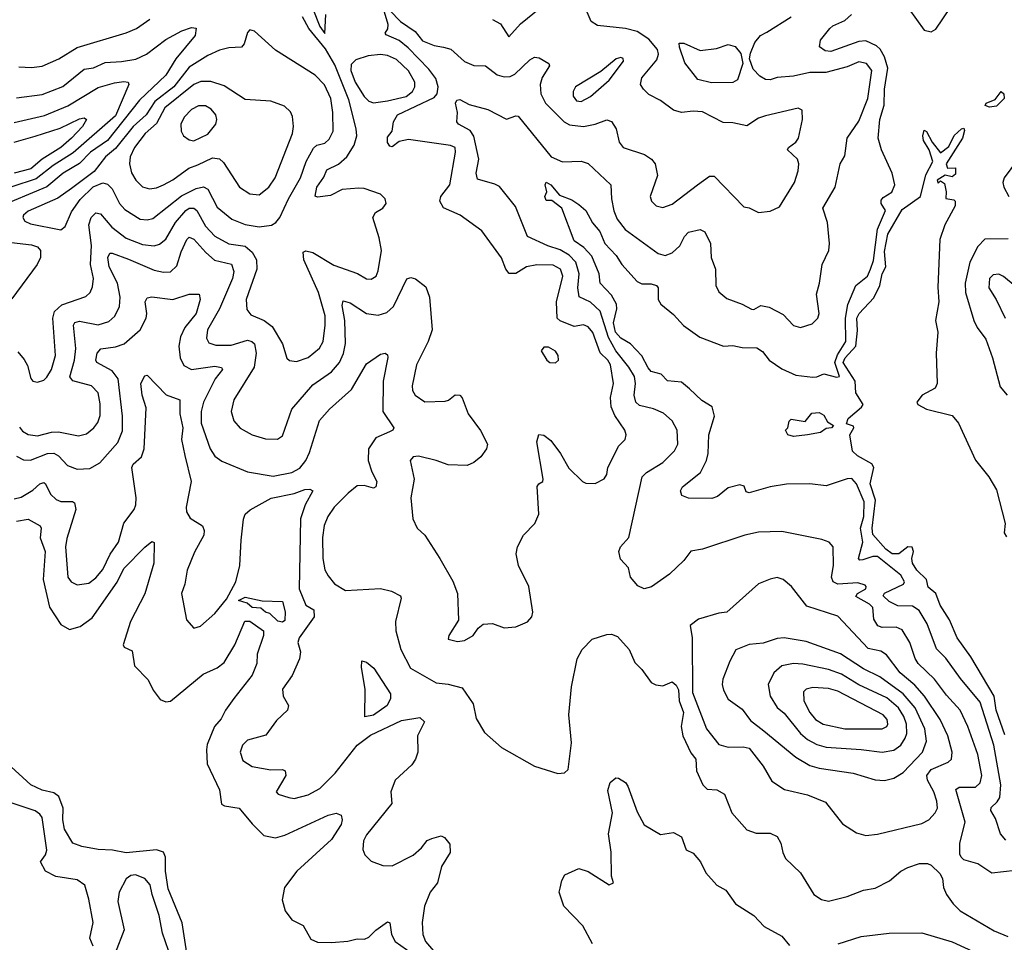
# Model space of a CAD drawing. Extents: x 1552294 to 1694791, y 811929 to 917222.
# Tile 23 of 256: x 1564208 to 1568428, y 847041 to 850993. Entities that reach past the tile are written whole.
import ezdxf

# ---------------------------------------------------------------- set-up
doc = ezdxf.new("R2010")
doc.units = 0

msp = doc.modelspace()

# ---------------------------------------------------------------- linework, layer by layer
at = {"layer": '0CON10XD'}
for points in [[(1565465, 851039.2), (1565494.4, 850964.4), (1565515.8, 850934.2), (1565520.6, 851015)], [(1565795, 851032.3), (1565840.4, 850985), (1565902.6, 850942.6), (1565935, 850902.5), (1565985, 850883), (1566025, 850875.8), (1566056.5, 850866.5), (1566115, 850813.5), (1566155, 850796.9), (1566205, 850795.4), (1566255, 850757.3), (1566285, 850748), (1566310.4, 850749.6), (1566330.4, 850759.6), (1566395, 850821.8), (1566415, 850832.7), (1566435, 850830), (1566476, 850806), (1566478.9, 850795), (1566447.3, 850745), (1566438.2, 850715), (1566441.6, 850675), (1566462, 850635), (1566542.1, 850555), (1566565, 850542.9), (1566625, 850535.2), (1566674.7, 850545.3), (1566725, 850564.4), (1566745, 850557.5), (1566764.4, 850525), (1566778, 850468), (1566794.2, 850445), (1566885.3, 850415.3), (1566915.8, 850395), (1566931.9, 850375), (1566941.1, 850325), (1566910.6, 850235), (1566916, 850215), (1566936.2, 850195), (1566965, 850188.9), (1567005, 850202.9), (1567112.5, 850285), (1567165, 850323.1), (1567185, 850323.1), (1567312.1, 850192.1), (1567335, 850187.5), (1567375, 850167.8), (1567425, 850173.3), (1567465, 850191.1), (1567528.2, 850295), (1567544.7, 850345), (1567547.6, 850375), (1567541.8, 850395), (1567498.6, 850435), (1567502.5, 850445), (1567535, 850468.2), (1567546.1, 850485), (1567563.1, 850565), (1567561.2, 850605), (1567543.9, 850613.9), (1567405, 850581.8), (1567375, 850570.9), (1567325, 850538.6), (1567265, 850551.8), (1567222.7, 850552.7), (1567135, 850597.9), (1567095, 850601.6), (1567045, 850595.8), (1567010.6, 850605), (1566955, 850646.5), (1566905, 850673.1), (1566881.2, 850695), (1566868.4, 850715), (1566875, 850744.4), (1566939.2, 850820.8), (1566945.8, 850845), (1566941.1, 850865), (1566905, 850910), (1566855, 850942.7), (1566805, 850955.3), (1566685, 850968.2), (1566657.5, 850985), (1566622.7, 851065)], [(1566235, 850993.3), (1566269.2, 850975), (1566305, 850920), (1566354.3, 850975), (1566437.6, 851042.4)], [(1568019.1, 851039.1), (1568085, 850948), (1568115, 850941.2), (1568135, 850952.5), (1568196.7, 851045)], [(1564200, 849570), (1564227.9, 849537.9), (1564241.1, 849511.1), (1564255.5, 849455.5), (1564264, 849445), (1564285, 849440.6), (1564311.1, 849448.9), (1564325, 849461.4), (1564343.8, 849495), (1564361.4, 849555), (1564349.8, 849715), (1564356.9, 849743.1), (1564389, 849771), (1564492.2, 849807.7), (1564509.6, 849825), (1564520.6, 849849.4), (1564523.8, 849885), (1564511.6, 849945), (1564516.2, 850026.2), (1564503.7, 850115), (1564515, 850146.2), (1564535, 850165.3), (1564555, 850162.1), (1564602.8, 850105), (1564665, 850057.6), (1564735, 850030.2), (1564785, 850024.8), (1564807.9, 850032.1), (1564835, 850053.4), (1564875.8, 850124.2), (1564919.5, 850175), (1564935, 850185.2), (1564955, 850185.2), (1564967.2, 850175), (1565005, 850109.1), (1565045, 850065.3), (1565105, 850032.4), (1565175, 850022.9), (1565205, 849997.1), (1565222.9, 849965), (1565224.7, 849925), (1565179.2, 849795), (1565181.1, 849751.1), (1565199.3, 849729.3), (1565255.5, 849705), (1565289.5, 849679.5), (1565333.8, 849605), (1565352.8, 849542.8), (1565365, 849532.9), (1565395, 849529.5), (1565445, 849545.5), (1565493.6, 849586.4), (1565509.3, 849615), (1565517.9, 849685), (1565516.8, 849725), (1565488.8, 849825), (1565425.3, 849965), (1565422.6, 849997.4), (1565435, 850003.5), (1565465, 849995.9), (1565555, 849941.7), (1565655.9, 849905.9), (1565695, 849882.7), (1565715, 849881.5), (1565735.9, 849894.1), (1565745, 849917.5), (1565758.2, 850005), (1565748.9, 850058.9), (1565721.4, 850145), (1565733, 850167), (1565764.1, 850185.9), (1565778.8, 850205), (1565773.8, 850225), (1565753.8, 850245), (1565685, 850269.4), (1565661.5, 850271.5), (1565590, 850265), (1565539.5, 850240.5), (1565485, 850232.5), (1565475, 850236.7), (1565481.1, 850275), (1565511.4, 850318.6), (1565525, 850350.5), (1565575, 850373.8), (1565609.7, 850405), (1565641, 850455), (1565652.5, 850495), (1565650.4, 850525), (1565619.1, 850649.1), (1565559.4, 850799.4), (1565518.2, 850868.2), (1565446.9, 850955), (1565420.8, 851005)], [(1564206.9, 849246.9), (1564219.8, 849229.8), (1564245, 849215.8), (1564285, 849211.1), (1564345, 849226.5), (1564375, 849227.3), (1564459.5, 849210.5), (1564495, 849219.6), (1564525.7, 849244.3), (1564542.6, 849267.4), (1564552.4, 849297.6), (1564552.6, 849347.4), (1564544, 849395), (1564515.6, 849425), (1564436.4, 849446.4), (1564423.6, 849463.6), (1564443.3, 849535), (1564448.7, 849585), (1564439.2, 849685), (1564445, 849696.1), (1564465, 849701), (1564545, 849685.9), (1564589.4, 849700.6), (1564616.4, 849723.6), (1564635.9, 849764.1), (1564638.6, 849805), (1564627, 849865), (1564591.4, 849935), (1564585.4, 849975), (1564595, 849993.3), (1564605, 849992.9), (1564675, 849967.3), (1564785, 849920), (1564825, 849911.9), (1564855, 849913.3), (1564881.6, 849938.4), (1564900.7, 849999.3), (1564925, 850051.9), (1564935, 850061.5), (1564955, 850052.3), (1565005.4, 849995.4), (1565043.6, 849963.6), (1565116.5, 849946.5), (1565125.2, 849915), (1565120.6, 849885), (1565063.8, 849755), (1565013.4, 849665), (1565008.8, 849628.8), (1565018.9, 849608.9), (1565048.2, 849598.2), (1565115, 849598.8), (1565185, 849620.5), (1565203.3, 849615), (1565214, 849604), (1565221.7, 849565), (1565213.6, 849505), (1565125.5, 849365), (1565113.8, 849315), (1565126.5, 849275), (1565153.4, 849243.4), (1565204, 849215), (1565261.7, 849198.3), (1565313.2, 849196.8), (1565335, 849210.8), (1565374.8, 849325.2), (1565465, 849429.2), (1565545, 849484.1), (1565579.3, 849525), (1565596.2, 849563.8), (1565604.4, 849605.6), (1565601.9, 849705), (1565590.8, 849769.2), (1565595, 849788.6), (1565625, 849780.8), (1565695, 849734.6), (1565745, 849726.8), (1565781, 849739), (1565809.6, 849765), (1565866.7, 849883.3), (1565885, 849888.1), (1565905, 849883.1), (1565949.4, 849849.4), (1565963.8, 849805), (1565976.2, 849665), (1565958.7, 849615), (1565909.1, 849515), (1565890, 849425), (1565890.9, 849405), (1565903.3, 849385), (1565945, 849356.5), (1566030.9, 849359.1), (1566046.4, 849363.6), (1566075, 849385.8), (1566095, 849384), (1566105, 849373.3), (1566130.8, 849305), (1566183.7, 849233.7), (1566213.3, 849175), (1566208.6, 849155), (1566185, 849120.8), (1566154.5, 849095.5), (1566126.4, 849083.6), (1566045, 849085.6), (1565993.3, 849105), (1565917.3, 849122.7), (1565895, 849120), (1565881.2, 849105), (1565898.8, 849025), (1565884.5, 848944.5), (1565892.5, 848855), (1565912, 848815), (1565944, 848785), (1566009.2, 848685), (1566065, 848588), (1566084.4, 848535), (1566088.6, 848421.4), (1566047.5, 848355), (1566045, 848340), (1566085, 848330), (1566115, 848333.8), (1566151.2, 848355), (1566172.9, 848387.1), (1566195, 848403.8), (1566235, 848406), (1566285, 848387.5), (1566335, 848392.9), (1566385, 848414.3), (1566402.9, 848435), (1566406.7, 848455), (1566389.6, 848565), (1566346.2, 848655), (1566336.2, 848705), (1566340.9, 848735), (1566367.5, 848785), (1566415.6, 848834.4), (1566433.3, 848875), (1566426.2, 848993.8), (1566432.5, 849005), (1566450, 849015), (1566452, 849025), (1566423.8, 849185), (1566433.6, 849216.4), (1566455, 849213.3), (1566485, 849190), (1566525.8, 849135), (1566561.7, 849071.7), (1566620, 849015), (1566635, 849007.1), (1566674.2, 849005.8), (1566713.2, 849026.8), (1566724.3, 849045), (1566728.6, 849075), (1566764.4, 849145), (1566775, 849165.8), (1566802.5, 849195), (1566808, 849215), (1566801.4, 849235), (1566758.1, 849298.1), (1566743.4, 849335), (1566740.3, 849375), (1566753, 849435), (1566740, 849515), (1566728.4, 849535), (1566696.6, 849566.6), (1566665, 849653.1), (1566645, 849677.3), (1566625, 849686), (1566585, 849679.2), (1566525, 849702.4), (1566512.2, 849715), (1566508.9, 849785), (1566535.2, 849895), (1566525.3, 849925), (1566495, 849941.2), (1566425, 849943.5), (1566380.6, 849935), (1566335, 849906.1), (1566306.2, 849906.2), (1566291.5, 849925), (1566273.1, 849973.1), (1566188.9, 850088.9), (1566095.2, 850155.2), (1566025, 850187.3), (1566008.5, 850215), (1566013.5, 850235), (1566051.3, 850285), (1566076.5, 850425), (1566074.4, 850445), (1566054.2, 850454.2), (1565875, 850479.4), (1565835, 850470.6), (1565805, 850448.5), (1565795, 850450.8), (1565785, 850467.5), (1565785, 850489.4), (1565803.8, 850515), (1565810.4, 850555), (1565826.7, 850585), (1565985, 850660.2), (1565997.4, 850675), (1566001.2, 850705), (1565991, 850741), (1565961.2, 850781.2), (1565873.2, 850873.2), (1565835, 850903.3), (1565778.1, 850928.1), (1565774.2, 850935), (1565785.8, 850954.2), (1565786.9, 850973.1), (1565770.9, 851025)], [(1564258.2, 850788.2), (1564305, 850794.6), (1564375.2, 850824.8), (1564455, 850873.5), (1564665, 850936.2), (1564709.2, 850955), (1564766.5, 850995)], [(1568435, 847478.2), (1568412.2, 847505), (1568390.7, 847570.7), (1568370, 847605), (1568371.1, 847618.9), (1568397.5, 847642.5), (1568408.7, 847661.3), (1568413.4, 847715), (1568383.7, 847885), (1568325, 848070), (1568240.4, 848170.4), (1568177.9, 848257.9), (1568137.3, 848297.3), (1568096.8, 848405), (1568062.8, 848462.8), (1568035, 848480.4), (1567971.8, 848481.8), (1567935, 848500.8), (1567908.4, 848525), (1567915, 848537), (1567995.3, 848575), (1568000, 848585), (1567985, 848613.5), (1567885, 848692.9), (1567865, 848693.3), (1567821.2, 848678.8), (1567808.1, 848678.1), (1567802.4, 848685), (1567821.4, 848755), (1567812.3, 848815), (1567826.6, 848865), (1567827.6, 848927.6), (1567794.4, 849005), (1567775, 849027.1), (1567755, 849025.6), (1567665, 848995.6), (1567595, 849004.5), (1567495, 849003.3), (1567425, 848991.5), (1567335, 848965.8), (1567321.2, 848971.2), (1567312.5, 848995), (1567295, 849000.8), (1567245, 848988), (1567199, 848951), (1567175, 848942.5), (1567075, 848943.2), (1567046.5, 848955), (1567040.4, 848975), (1567048.5, 848991.5), (1567126, 849054), (1567151.8, 849105), (1567158.8, 849135), (1567161.5, 849215), (1567186.2, 849295), (1567175.3, 849335.3), (1567131.3, 849361.3), (1567078.3, 849411.7), (1567045, 849440.2), (1566985, 849446.2), (1566957.8, 849475), (1566915, 849486.5), (1566901.1, 849501.1), (1566875, 849553.8), (1566826.4, 849605), (1566785, 849628.7), (1566761.4, 849655), (1566752.8, 849695), (1566767.7, 849755), (1566766.1, 849775), (1566745, 849813.2), (1566695.9, 849865), (1566691.2, 849905), (1566660.2, 849980.2), (1566626.5, 850016.5), (1566585, 850045.6), (1566532.3, 850185), (1566488.9, 850218.9), (1566465, 850218.8), (1566458.8, 850235), (1566467.1, 850255), (1566460, 850285), (1566465, 850296.7), (1566484.2, 850285), (1566520.9, 850240.9), (1566575, 850220.9), (1566605, 850202.1), (1566633.8, 850175), (1566662.9, 850122.9), (1566695, 850085.4), (1566716.2, 850035), (1566765, 849982.9), (1566788.2, 849945), (1566855, 849871.5), (1566875, 849862.1), (1566915, 849861.8), (1566938, 849855), (1566944.3, 849844.3), (1566944.3, 849795), (1566956, 849775), (1567010.7, 849730.7), (1567052.6, 849682.6), (1567122.8, 849632.8), (1567225, 849594), (1567265, 849597.7), (1567305, 849588.5), (1567366.7, 849586.7), (1567391.1, 849571.1), (1567420.6, 849535), (1567475, 849497.9), (1567535, 849470.4), (1567607.8, 849462.2), (1567625, 849462.9), (1567654.6, 849475.4), (1567708.3, 849461.7), (1567721.9, 849465), (1567702, 849525), (1567712.6, 849557.4), (1567749.1, 849615), (1567747.3, 849715), (1567757.5, 849772.5), (1567791, 849855), (1567841.5, 849895), (1567855, 849924.4), (1567868, 849962), (1567884, 850096), (1567919.1, 850175), (1567900.9, 850205), (1567899.9, 850220.1), (1567908.2, 850231.8), (1567945.7, 850254.3), (1567958.5, 850285), (1567947.8, 850335), (1567902, 850435), (1567886.7, 850485), (1567893.8, 850565), (1567913.3, 850626.7), (1567914, 850695), (1567929.5, 850785), (1567915, 850833.6), (1567896.6, 850866.6), (1567880.8, 850880.8), (1567835, 850902.7), (1567805, 850899), (1567685, 850857.5), (1567659.8, 850859.8), (1567636.4, 850876.4), (1567640, 850905), (1567680.8, 850955), (1567693.3, 850966.7), (1567745, 850989.6), (1567772.5, 851015)], [(1567635.4, 849864.6), (1567647.5, 849945), (1567675.5, 850005), (1567678.9, 850035), (1567670, 850125), (1567650.5, 850185), (1567703.1, 850275), (1567724.3, 850375), (1567745, 850410), (1567754.3, 850485), (1567805, 850558.8), (1567843.2, 850655), (1567860, 850775), (1567837.7, 850805), (1567805, 850812.7), (1567755, 850790.8), (1567663.4, 850766.6), (1567595, 850766.7), (1567525, 850751.6), (1567455, 850745.9), (1567425, 850735.4), (1567405, 850737.3), (1567380.7, 850750.7), (1567351.3, 850781.3), (1567336.5, 850825), (1567340.1, 850849.9), (1567358.8, 850895), (1567383.5, 850925), (1567409.5, 850939.5), (1567515, 851005.5)], [(1564195, 850657.8), (1564305, 850672.1), (1564392.6, 850707.4), (1564485, 850781.2), (1564525, 850787.3), (1564575, 850810.2), (1564645, 850813.3), (1564705.5, 850824.5), (1564750.9, 850845), (1564835, 850907.9), (1564902.9, 850945), (1564945, 850958.9), (1564965, 850956.2), (1564960.5, 850925), (1564877.1, 850825), (1564833.8, 850755), (1564721.8, 850648.2), (1564585, 850476.2), (1564512.1, 850425), (1564465, 850377.1), (1564393.8, 850335), (1564325, 850277.4), (1564105, 850185.2)], [(1564385, 850093.3), (1564402.5, 850107.5), (1564429.5, 850170.5), (1564467.1, 850222.9), (1564523.5, 850276.5), (1564565, 850294.1), (1564585, 850288.7), (1564605, 850268.9), (1564636.3, 850206.3), (1564659.3, 850179.3), (1564725, 850139.1), (1564755, 850135.3), (1564779.2, 850140.8), (1564901.6, 850238.4), (1564965, 850269.5), (1564996.5, 850276.5), (1565015, 850266.5), (1565055, 850190), (1565117.9, 850137.9), (1565175, 850115.8), (1565235, 850106), (1565287.4, 850112.6), (1565306.4, 850123.6), (1565323.6, 850146.4), (1565359.5, 850225), (1565412, 850315), (1565436.2, 850385), (1565467.7, 850442.3), (1565481.1, 850455), (1565515.2, 850464.8), (1565535, 850480.9), (1565552.2, 850515), (1565550.8, 850595), (1565541.4, 850655), (1565514.4, 850714.4), (1565474.5, 850755), (1565305, 850862.2), (1565215, 850944.2), (1565195, 850950), (1565185, 850937.5), (1565170.8, 850889.2), (1565158, 850875), (1565105, 850872.7), (1565065, 850863.1), (1565015, 850839.7), (1564935, 850789.1), (1564868.1, 850705), (1564786.7, 850643.3), (1564750, 850585), (1564693.9, 850536.1), (1564618.4, 850441.6), (1564576.5, 850405), (1564527.5, 850342.5), (1564429.6, 850270.4), (1564371, 850229), (1564245, 850172.2), (1564224.5, 850155), (1564221.1, 850145), (1564230.7, 850130.7), (1564255, 850118), (1564385, 850093.3)], [(1567173, 850723), (1567115, 850736.9), (1567058.6, 850808.6), (1567035.6, 850875), (1567035, 850892.5), (1567055, 850892.9), (1567125, 850860.5), (1567195, 850869.5), (1567245, 850886.8), (1567275, 850878.8), (1567298.4, 850848.4), (1567307.7, 850805), (1567284, 850736), (1567265, 850723.7), (1567173, 850723)], [(1565725, 850636.4), (1565785, 850644.8), (1565865, 850664.2), (1565891.9, 850685), (1565901.5, 850705), (1565902, 850725), (1565875, 850773.5), (1565823.2, 850823.2), (1565785, 850839.4), (1565755, 850843.4), (1565701.8, 850838.2), (1565648.5, 850821.5), (1565628.9, 850801.1), (1565627.6, 850775), (1565645.6, 850725), (1565684.1, 850664.1), (1565705, 850643.9), (1565725, 850636.4)], [(1566615, 850642.1), (1566655, 850664.6), (1566735, 850733.5), (1566795.7, 850815), (1566795, 850826.7), (1566785, 850830.8), (1566765, 850825.6), (1566698.9, 850771.1), (1566589.5, 850705), (1566579.6, 850685), (1566580.4, 850665), (1566595, 850645.5), (1566615, 850642.1)], [(1564205, 850791.1), (1564258.2, 850788.2)], [(1564185, 850553), (1564315, 850582.7), (1564415, 850623.9), (1564545, 850703.1), (1564615, 850722), (1564655, 850728.1), (1564672.9, 850725), (1564676.2, 850715), (1564619.2, 850580.8), (1564437.7, 850422.3), (1564351.3, 850368.7), (1564278.9, 850311.1), (1564175, 850276.4)], [(1565235, 850243.1), (1565276.4, 850275), (1565302.5, 850315), (1565376.7, 850505), (1565381.5, 850535), (1565377.8, 850577.8), (1565368.7, 850598.7), (1565342.3, 850622.3), (1565285, 850643.6), (1565175, 850651.8), (1565085, 850710.4), (1565027.8, 850727.7), (1564985, 850728.1), (1564955, 850714.8), (1564830.6, 850615), (1564795, 850548.9), (1564745.3, 850505), (1564700.3, 850445), (1564682.2, 850405), (1564678.7, 850375), (1564687.4, 850337.4), (1564705.5, 850305), (1564735, 850276.4), (1564765, 850268.2), (1564795, 850272.8), (1564825, 850285.9), (1564865, 850306.7), (1564932.5, 850357.5), (1564971.2, 850371.2), (1565035, 850402), (1565065, 850397.7), (1565081.7, 850381.7), (1565150.6, 850275), (1565195, 850247.3), (1565235, 850243.1)], [(1568365, 850618.9), (1568345.7, 850625), (1568350.5, 850635), (1568389, 850651), (1568415, 850685.6), (1568426.2, 850675), (1568427.1, 850655), (1568395, 850622.1), (1568365, 850618.9)], [(1564955, 850474.6), (1565015, 850503.3), (1565049.3, 850545), (1565053.4, 850565), (1565048.7, 850585), (1565029.2, 850609.2), (1565005, 850624.1), (1564975, 850624.7), (1564945, 850608.2), (1564912.9, 850575), (1564899.1, 850545), (1564899.5, 850515), (1564910, 850495), (1564935, 850478.5), (1564955, 850474.6)], [(1568475, 847348.2), (1568375, 847337.3), (1568315, 847376.9), (1568255, 847394), (1568243.8, 847405), (1568238, 847418), (1568236.7, 847465), (1568260.7, 847555), (1568220.4, 847695), (1568234.3, 847705.7), (1568305, 847705.9), (1568325, 847724.5), (1568331.2, 847755), (1568315.2, 847845), (1568271.8, 847965), (1568239.1, 848035), (1568179.9, 848099.9), (1568128.4, 848168.4), (1568059.4, 848235), (1568046.6, 848256.6), (1568022.5, 848325), (1567989.9, 848379.9), (1567965, 848391.4), (1567905, 848388.9), (1567886.1, 848396.1), (1567869.2, 848425), (1567864.7, 848475), (1567849.7, 848489.7), (1567792, 848522), (1567798.5, 848535), (1567834.5, 848555), (1567836.5, 848565), (1567831.1, 848571.1), (1567800.6, 848580.6), (1567715.2, 848575.2), (1567693.8, 848585), (1567687.8, 848605), (1567695.3, 848655.3), (1567694.5, 848734.5), (1567678, 848755), (1567646.2, 848766.2), (1567475, 848801.2), (1567375, 848797.9), (1567315.3, 848784.7), (1567135, 848724.5), (1567085, 848716.9), (1567055, 848676), (1566992.6, 848617.4), (1566916.2, 848563.8), (1566884.4, 848555.6), (1566857.5, 848567.5), (1566826, 848605), (1566818, 848645), (1566782.4, 848682.4), (1566775.7, 848715), (1566782.9, 848735), (1566818.7, 848775), (1566875.7, 849034.2), (1566895, 849053.8), (1566965, 849096.1), (1567014.4, 849145.6), (1567029.4, 849175), (1567026.6, 849235), (1567004.7, 849275), (1566967.7, 849307.7), (1566925, 849325.9), (1566865, 849340), (1566849.2, 849355), (1566841.6, 849385), (1566847.8, 849435), (1566842.4, 849465), (1566819, 849505), (1566763.7, 849575), (1566732.3, 849632.3), (1566696, 849745), (1566655, 849782.6), (1566606.1, 849806.1), (1566600, 849845), (1566605.9, 849904.1), (1566592, 849955), (1566563.7, 849985), (1566525, 850007.9), (1566471.9, 850025), (1566384.7, 850064.7), (1566332.6, 850192.6), (1566265, 850277.8), (1566245, 850289.1), (1566170.4, 850310.4), (1566164.6, 850335), (1566175.3, 850395), (1566154.5, 850494.5), (1566138.4, 850518.4), (1566089.2, 850545), (1566081.4, 850555), (1566084.7, 850595), (1566075.8, 850635), (1566082, 850648), (1566095, 850651.2), (1566135, 850629.7), (1566215, 850608.2), (1566295, 850566.4), (1566335, 850580.9), (1566345, 850579.4), (1566485.6, 850405), (1566534.7, 850384.7), (1566615, 850387.3), (1566645, 850376.5), (1566742.1, 850285), (1566744.1, 850225), (1566754.8, 850174.8), (1566768.8, 850138.8), (1566802.5, 850095), (1566945, 849991.2), (1566975, 849982.9), (1567005, 849993.8), (1567036.8, 850025), (1567056.8, 850065), (1567075, 850082.5), (1567125, 850094.4), (1567144.2, 850085), (1567168.5, 850035), (1567171.1, 849975), (1567190, 849925), (1567191.9, 849855), (1567205, 849827.5), (1567238.6, 849798.6), (1567305, 849774.4), (1567345, 849752.5), (1567355, 849752), (1567385, 849769.2), (1567420.9, 849760.9), (1567480, 849730), (1567525, 849682.9), (1567555, 849674.3), (1567605, 849690), (1567628.5, 849715), (1567634.4, 849735), (1567623.4, 849816.6), (1567635.4, 849864.6)], [(1564185, 850468), (1564275, 850494.4), (1564382.1, 850527.9), (1564465, 850568.8), (1564485, 850572.5), (1564494.4, 850565), (1564477.9, 850535), (1564430.5, 850485), (1564385, 850445.7), (1564304.7, 850395.3), (1564255.8, 850354.2), (1564185, 850335.9)], [(1568430.2, 847930.2), (1568393.6, 848035), (1568384.1, 848095), (1568285, 848264.4), (1568226.1, 848345), (1568192.8, 848422.8), (1568153.5, 848485), (1568134.8, 848534.8), (1568101.6, 848561.6), (1568093.8, 848595), (1568053.4, 848635), (1568034.5, 848665), (1568031.6, 848685), (1568039.5, 848715), (1568033.4, 848733.4), (1568015, 848735.6), (1567975.5, 848704.5), (1567947.1, 848705), (1567920.4, 848725), (1567865, 848788.1), (1567861.8, 848815), (1567876.5, 848935), (1567853.4, 849005), (1567869.3, 849075), (1567860.4, 849090.4), (1567798.2, 849125), (1567777.8, 849145), (1567765.7, 849214.3), (1567783.3, 849245), (1567781.7, 849251.7), (1567751.7, 849261.7), (1567758.8, 849285), (1567816.6, 849333.4), (1567822.5, 849345), (1567792.3, 849395), (1567788.8, 849445), (1567737.8, 849525), (1567746.5, 849545), (1567791.8, 849595), (1567798.2, 849661.8), (1567795.3, 849715), (1567806.2, 849735), (1567868.2, 849801.8), (1567895, 849854.5), (1567904, 849905), (1567920, 849935), (1567915, 850000), (1567928.9, 850075), (1567989.9, 850180.1), (1568069.4, 850235), (1568091.9, 850328.1), (1568122, 850385), (1568106.2, 850436.2), (1568081.1, 850475), (1568078.5, 850495), (1568085, 850520), (1568095, 850514), (1568118.3, 850468.3), (1568155, 850422.2), (1568189.8, 850450.2), (1568212.6, 850497.4), (1568245, 850525.5), (1568255, 850528), (1568257.8, 850517.8), (1568249.5, 850485), (1568179.2, 850375), (1568185, 850357.5), (1568218.3, 850358.3), (1568218.3, 850331.7), (1568205, 850320), (1568175, 850326.7), (1568140, 850305), (1568145, 850292.5), (1568155, 850302.5), (1568171.7, 850291.7), (1568179.2, 850255), (1568177.5, 850227.5), (1568211.7, 850221.7), (1568217.5, 850215), (1568217.5, 850195), (1568173.8, 850115), (1568152, 850052), (1568143.1, 849846.9), (1568147.1, 849785), (1568133.3, 849705), (1568143.8, 849655), (1568136, 849565), (1568140, 849435), (1568131.2, 849415), (1568076.2, 849385), (1568052.5, 849355), (1568057.5, 849345), (1568094.2, 849324.2), (1568205, 849297.5), (1568232.3, 849265), (1568305, 849106), (1568362, 849035), (1568395, 848978.8), (1568431.1, 848835), (1568427.5, 848795), (1568437.8, 848777.8)], [(1568485, 850392.2), (1568427.6, 850315), (1568421.9, 850295), (1568425.7, 850275), (1568447.9, 850235)], [(1564124.1, 850044.1), (1564259.2, 850029.2), (1564285, 850019.7), (1564297.2, 850005), (1564297.5, 849975), (1564282.9, 849945), (1564175, 849797.8)], [(1568445, 850054.4), (1568345, 850052.9), (1568315, 850020.8), (1568280.2, 849955), (1568260.7, 849865), (1568261, 849825), (1568297.8, 849705), (1568311.3, 849675), (1568349.3, 849625), (1568378, 849545), (1568410, 849420), (1568440.5, 849385)], [(1568475, 849851.1), (1568425, 849892.7), (1568405, 849902.3), (1568379.8, 849900.2), (1568365, 849883.8), (1568361.1, 849845), (1568392.7, 849795), (1568431.2, 849715)], [(1564195, 849123.2), (1564225, 849107.5), (1564255, 849106.6), (1564327.5, 849135), (1564355, 849136.4), (1564373.8, 849125), (1564412.9, 849082.9), (1564455, 849068), (1564509.1, 849070.9), (1564552.2, 849095), (1564628.2, 849181.8), (1564648.7, 849231.3), (1564649.2, 849295), (1564629.7, 849455), (1564605, 849488.2), (1564538.2, 849525), (1564534.7, 849535), (1564540.7, 849565), (1564556.4, 849583.6), (1564619, 849591), (1564655.9, 849604.1), (1564725, 849663.8), (1564750, 849715), (1564753.2, 849735), (1564746.5, 849785), (1564755, 849801.4), (1564775, 849805.4), (1564865, 849794.7), (1564935, 849817.1), (1564976.7, 849816.7), (1564982.2, 849795), (1564964.7, 849735), (1564915.7, 849675), (1564897.6, 849635), (1564890.3, 849595), (1564895.3, 849545), (1564911.4, 849511.4), (1564944.8, 849494.8), (1565045, 849508.5), (1565073.4, 849503.4), (1565076.7, 849495), (1565045.5, 849454.5), (1564995.7, 849355), (1564986.2, 849315), (1564985.3, 849265), (1565023.9, 849155), (1565045, 849123.3), (1565075, 849101.8), (1565185, 849056.2), (1565295, 849037.3), (1565375, 849053.3), (1565408.7, 849071.3), (1565434.1, 849105), (1565450.5, 849139.5), (1565493.6, 849276.4), (1565535.7, 849325), (1565630.4, 849409.6), (1565695, 849519.2), (1565755, 849560), (1565775, 849564), (1565785, 849557.5), (1565785.6, 849545.6), (1565765.9, 849445), (1565763.9, 849315), (1565811.1, 849245), (1565807.1, 849235), (1565793, 849227), (1565735, 849202.3), (1565702.8, 849155), (1565701.3, 849105), (1565716.9, 849056.9), (1565738.9, 849015), (1565735, 848991.4), (1565725, 848985.6), (1565685, 848997.5), (1565655, 848996.8), (1565615.4, 848965), (1565556, 848905), (1565529.1, 848865), (1565513.1, 848826.9), (1565506.3, 848775), (1565507.5, 848685), (1565516.4, 848636.4), (1565530.1, 848610.1), (1565556.8, 848576.7), (1565605, 848547.5), (1565755, 848556.9), (1565801.2, 848545), (1565840, 848525), (1565842.5, 848515), (1565818.5, 848415), (1565820, 848375), (1565841.5, 848295), (1565883.6, 848215), (1565992.9, 848152.9), (1566045, 848146.7), (1566105, 848130.5), (1566152.1, 848062.1), (1566165, 848000), (1566199.8, 847939.8), (1566272.5, 847875), (1566413.8, 847795), (1566515, 847763.3), (1566543.3, 847766.7), (1566558.3, 847781.7), (1566572.8, 847895), (1566561.5, 848015), (1566573.5, 848135), (1566597.5, 848255), (1566618.6, 848295), (1566661.2, 848338.8), (1566725, 848360), (1566745, 848360.8), (1566770.3, 848350.3), (1566820.8, 848295), (1566845, 848240), (1566875, 848210), (1566915, 848153.3), (1566935, 848143.3), (1566965, 848140), (1567005, 848156.2), (1567022.3, 848142.3), (1567031.7, 848121.7), (1567034.7, 848075), (1567053.2, 848025), (1567043.5, 847965), (1567050, 847925), (1567085, 847851.8), (1567105.4, 847825), (1567108.4, 847775), (1567135.6, 847715.6), (1567155, 847697.5), (1567195.9, 847694.1), (1567228.6, 847675), (1567260.5, 847595), (1567325, 847522), (1567365, 847508.9), (1567425, 847507.8), (1567454.5, 847494.5), (1567470, 847465), (1567478.1, 847425), (1567490.2, 847400.2), (1567555, 847338), (1567612, 847245), (1567645, 847224), (1567675, 847217.1), (1567755, 847237.3), (1567825, 847264.5), (1567875, 847273.3), (1567935.3, 847304.7), (1567984.6, 847345.4), (1568015, 847361.9), (1568065, 847377.8), (1568098.7, 847378.7), (1568115, 847372), (1568151.2, 847335), (1568163.8, 847313.8), (1568168, 847275), (1568180.8, 847245), (1568208.1, 847205), (1568238.6, 847175), (1568385, 847089.6), (1568443.6, 847066.4)], [(1566505, 849523.3), (1566517.5, 849535), (1566516.2, 849555), (1566505, 849573.3), (1566475, 849590), (1566455, 849590), (1566443.3, 849575), (1566466.7, 849535), (1566480, 849525), (1566505, 849523.3)], [(1564185, 848941.2), (1564215, 848947.4), (1564265, 848977.5), (1564295, 849005.3), (1564311.1, 849011.1), (1564319.2, 849005), (1564339.9, 848959.9), (1564365, 848938.2), (1564385, 848929.6), (1564435, 848928.8), (1564443.3, 848923.3), (1564448.8, 848895), (1564409.4, 848770.6), (1564404.8, 848734.8), (1564414.4, 848605), (1564429.2, 848585), (1564455, 848572.5), (1564505, 848579.6), (1564535, 848602.3), (1564565, 848638.5), (1564596.4, 848703.6), (1564630.9, 848755), (1564655, 848836.9), (1564699.3, 848895), (1564706.5, 848915), (1564706.9, 848945), (1564689.1, 849075), (1564695, 849089.5), (1564729.5, 849120.5), (1564741.6, 849155), (1564750.3, 849330.3), (1564733.6, 849385), (1564727.8, 849435), (1564745, 849468), (1564755, 849470), (1564836.2, 849386.2), (1564894.5, 849364.5), (1564894.7, 849305.3), (1564907.7, 849245), (1564902.1, 849195), (1564916, 849126), (1564942.4, 849015), (1564921.5, 848905), (1564922.9, 848885), (1564938.3, 848858.3), (1564991.2, 848825), (1564999.2, 848805), (1564996.9, 848785), (1564957.3, 848712.7), (1564925.4, 848635), (1564915.5, 848575), (1564901.5, 848535), (1564922.7, 848422.7), (1564955, 848386.7), (1564983.3, 848395), (1565045, 848450), (1565095, 848510.4), (1565134.8, 848585), (1565151.3, 848655), (1565156.7, 848763.3), (1565166.8, 848853.2), (1565174.7, 848875.3), (1565196.5, 848893.5), (1565286, 848944), (1565385, 848964), (1565430.6, 848980.6), (1565451.5, 848981.5), (1565464.3, 848975), (1565431.6, 848915), (1565411.9, 848855), (1565406.3, 848555), (1565435, 848485.6), (1565468.1, 848465), (1565469.6, 848435), (1565405.4, 848345), (1565399.6, 848325), (1565411.1, 848285), (1565407.5, 848255), (1565376.5, 848183.5), (1565334.5, 848125), (1565336.9, 848095), (1565360.6, 848055), (1565355.6, 848035), (1565309.4, 847990.6), (1565262.4, 847927.6), (1565185, 847906.5), (1565162.5, 847885), (1565152.5, 847855), (1565165, 847819.2), (1565205, 847793.8), (1565285, 847779.7), (1565335, 847780.6), (1565346.2, 847775), (1565348.1, 847755), (1565307.1, 847685), (1565316, 847675), (1565361.2, 847661.2)], [(1567525, 849207.1), (1567500, 849215), (1567490, 849235), (1567500, 849245), (1567506.4, 849273.6), (1567515, 849282.5), (1567575, 849272), (1567602.7, 849307.3), (1567635, 849310), (1567655, 849299.2), (1567670.3, 849270.3), (1567695.8, 849255), (1567686.7, 849245), (1567665, 849241.5), (1567640, 849225), (1567585, 849214.1), (1567525, 849207.1)], [(1564195, 848844.7), (1564245, 848853.8), (1564295.2, 848825.2), (1564300.4, 848815), (1564296.4, 848773.6), (1564317.9, 848715), (1564308.5, 848595), (1564336, 848476), (1564385, 848401.8), (1564421.5, 848381.5), (1564466.9, 848393.1), (1564519, 848431), (1564626.3, 848583.7), (1564655, 848641.5), (1564745, 848734.2), (1564775, 848758), (1564783.8, 848753.8), (1564782.9, 848665), (1564745, 848533.8), (1564683.2, 848415), (1564652.2, 848315), (1564656.2, 848305), (1564689.6, 848289.6), (1564700, 848225), (1564759.1, 848165), (1564779.7, 848120.3), (1564810.5, 848080.5), (1564835, 848070.7), (1564855, 848073.5), (1564995, 848189.6), (1565055, 848216.2), (1565085, 848240), (1565130.4, 848315), (1565173.1, 848416.9), (1565195, 848416.6), (1565252.7, 848375), (1565253.6, 848355), (1565225.8, 848275.8), (1565224.4, 848235), (1565203.8, 848185), (1565125.6, 848085), (1565089.5, 848035), (1565071.8, 847998.2), (1565043.1, 847965), (1565012.2, 847887.8), (1565009.2, 847865), (1565011.8, 847805), (1565063.8, 847693.8), (1565072.6, 847632.6), (1565085.4, 847625.4), (1565148.9, 847615), (1565205, 847548.9), (1565255, 847498.9), (1565305, 847488.9), (1565345, 847499.7), (1565530, 847585), (1565565, 847594), (1565585.8, 847585.8), (1565590, 847565), (1565585.7, 847545), (1565545, 847480.8), (1565396.1, 847345), (1565343.1, 847275), (1565332.9, 847222.9), (1565346.4, 847175), (1565375, 847137.1), (1565422.7, 847112.7), (1565456, 847055), (1565485, 847041.5), (1565545, 847039.6), (1565615, 847045.4), (1565655, 847055.5), (1565685.4, 847054.6), (1565705, 847063.1), (1565735, 847092.9), (1565785, 847128), (1565795, 847123.8), (1565802.1, 847075), (1565816.8, 847045), (1565938.3, 846958.3)], [(1567835, 847498.9), (1567885, 847503.6), (1568075, 847550.4), (1568105, 847565.5), (1568131.5, 847595), (1568141.8, 847615), (1568138.2, 847645), (1568126.3, 847685), (1568098.7, 847735), (1568096.6, 847755), (1568115, 847781.2), (1568187.2, 847812.7), (1568202.2, 847825), (1568204.7, 847855), (1568185.3, 847925), (1568153.2, 847995), (1568085.6, 848095.6), (1568045, 848142.6), (1567982.1, 848195), (1567922.7, 848272.7), (1567898.3, 848288.3), (1567845, 848299.8), (1567715, 848437.8), (1567581.1, 848481.1), (1567515.8, 848565), (1567480, 848595), (1567455, 848603.1), (1567425, 848597.1), (1567375, 848576), (1567238.8, 848455), (1567205, 848450.8), (1567117.5, 848425), (1567082.2, 848397.8), (1567090.9, 848345), (1567091.4, 848111.4), (1567151.1, 847955), (1567205, 847888.6), (1567245, 847876.2), (1567308.1, 847878.1), (1567335, 847872.1), (1567394.6, 847795), (1567431.2, 847731.2), (1567486.2, 847695), (1567585, 847673.3), (1567661.2, 847641.2), (1567735, 847548), (1567795, 847509.2), (1567835, 847498.9)], [(1565335, 848412.8), (1565315, 848417.1), (1565279.9, 848449.9), (1565261.4, 848455), (1565241.9, 848471.9), (1565204, 848475), (1565183.2, 848493.2), (1565146.2, 848505), (1565175, 848520), (1565247, 848503), (1565335, 848501.2), (1565346.2, 848456.2), (1565345, 848419.2), (1565335, 848412.8)], [(1567915, 847734.5), (1567955, 847743.5), (1567995, 847768.5), (1568077.6, 847855), (1568095, 847902.5), (1568087.2, 847955), (1568045.8, 848045), (1567994.7, 848104.7), (1567895, 848177.5), (1567825, 848212.9), (1567726.1, 848276.1), (1567579.3, 848329.2), (1567485, 848345.4), (1567455, 848342.9), (1567395, 848322.1), (1567333.9, 848316.1), (1567276.8, 848293.2), (1567251.1, 848245), (1567222.1, 848167.9), (1567219.2, 848145), (1567225, 848121.2), (1567245, 848082.9), (1567305, 848039.1), (1567340.4, 847990.4), (1567396.9, 847946.9), (1567534.2, 847834.2), (1567595, 847797.9), (1567635, 847786.2), (1567780, 847765), (1567875, 847737.5), (1567915, 847734.5)], [(1565687, 848007), (1565688, 848125), (1565672.6, 848217.4), (1565675, 848246.7), (1565695, 848241.4), (1565725.5, 848215), (1565797.5, 848105), (1565797.5, 848085), (1565783.3, 848055), (1565725, 848014.4), (1565687, 848007)], [(1567905, 847855.2), (1567955, 847863.7), (1567984.2, 847885.8), (1568003.5, 847915), (1568009.6, 847935), (1568008.5, 847975), (1567997.7, 848007.7), (1567975.2, 848045), (1567925, 848088.4), (1567805, 848143.4), (1567729.6, 848189.6), (1567675, 848208.9), (1567565, 848232.3), (1567525, 848234.8), (1567474.3, 848225), (1567440.8, 848195), (1567416.5, 848145), (1567424.6, 848095), (1567455, 848046.7), (1567485, 848023.1), (1567554.2, 847935), (1567585, 847909.2), (1567625, 847887.7), (1567665, 847876.1), (1567815, 847867.4), (1567905, 847855.2)], [(1567905, 847954.7), (1567924.4, 847965), (1567928.9, 847975), (1567925.9, 847995), (1567909.1, 848015), (1567715, 848117.3), (1567675, 848128.7), (1567607, 848133), (1567579.2, 848125), (1567566.8, 848113.2), (1567569.1, 848075), (1567595, 848025.5), (1567619.3, 847995), (1567651.5, 847975), (1567745, 847955.7), (1567905, 847954.7)], [(1565361.2, 847661.2), (1565385, 847656.5), (1565445, 847673.3), (1565495, 847700), (1565560, 847765), (1565654.7, 847885), (1565711.5, 847928.5), (1565845, 847991.2), (1565923.4, 848003.4), (1565942.5, 847985), (1565913.5, 847925), (1565914.6, 847855), (1565904.6, 847825), (1565888.8, 847801.2), (1565816.8, 847735), (1565799.4, 847685), (1565802.5, 847635), (1565695, 847501.1), (1565682, 847475), (1565679.1, 847439.1), (1565687.8, 847415), (1565715, 847387.8), (1565765, 847369.4), (1565805, 847367.8), (1565895, 847414.4), (1565930.8, 847445), (1565955, 847476.7), (1565973.8, 847486.2), (1566015, 847497.5), (1566029.3, 847489.3), (1566051.7, 847461.7), (1566053.3, 847425), (1566015.6, 847365), (1565998.1, 847295), (1565967.5, 847255), (1565942.3, 847195), (1565932.7, 847125), (1565936, 847075), (1565946.6, 847045), (1565981.6, 847005)], [(1564925.1, 846995), (1564905, 847124.5), (1564845, 847270), (1564833.5, 847345), (1564832.7, 847405), (1564825, 847426.5), (1564795, 847437.1), (1564663.9, 847423.9), (1564605.9, 847435.9), (1564545, 847437.8), (1564475, 847451.6), (1564436.2, 847466.2), (1564399.6, 847525), (1564393.4, 847565), (1564394.8, 847615), (1564375.8, 847665), (1564355, 847681.5), (1564305, 847692), (1564256.1, 847716.1), (1564155, 847807.6)], [(1566663.2, 847035), (1566621.1, 847111.1), (1566540, 847195), (1566520, 847255), (1566525, 847272.5), (1566531.2, 847305), (1566545, 847330), (1566605, 847356.7), (1566645, 847343.8), (1566735, 847287.5), (1566752.5, 847295), (1566744.1, 847324.1), (1566743.6, 847426.4), (1566731.3, 847505), (1566748.2, 847595), (1566729.1, 847690.9), (1566738.8, 847725), (1566763.3, 847745), (1566775, 847744), (1566803.8, 847725), (1566815, 847710), (1566855, 847600), (1566885, 847543.8), (1566955, 847503.3), (1567010.7, 847510.7), (1567045, 847492), (1567065, 847436.7), (1567095, 847422.5), (1567125.5, 847385), (1567148.3, 847338.3), (1567195.6, 847285.6), (1567234.2, 847264.2), (1567275.8, 847205.8), (1567353.8, 847155), (1567398.3, 847108.3), (1567475, 847067.5), (1567507.2, 847027.2)], [(1564523.3, 847025), (1564508.3, 847058.3), (1564523.3, 847125), (1564504.7, 847225), (1564486.6, 847285), (1564455, 847308.3), (1564362.6, 847322.6), (1564318.6, 847345), (1564297.3, 847385), (1564318.5, 847415), (1564324.7, 847435.3), (1564304, 847575), (1564295, 847590), (1564275, 847604.7), (1564176.2, 847636.2)], [(1564858.3, 846968.3), (1564820, 847080), (1564805.4, 847155), (1564775.3, 847245), (1564767.3, 847287.3), (1564745, 847314.4), (1564705, 847330.5), (1564685, 847327.5), (1564665, 847312.9), (1564633.8, 847255), (1564629.1, 847215), (1564656, 847094), (1564617.5, 846995)], [(1567715.5, 847034.5), (1567815, 847065.6), (1567935, 847080.6), (1568075, 847082), (1568205, 847042.9), (1568345, 846978.9)]]:
    msp.add_lwpolyline(points, dxfattribs=at)

doc.saveas('drawing.dxf')
